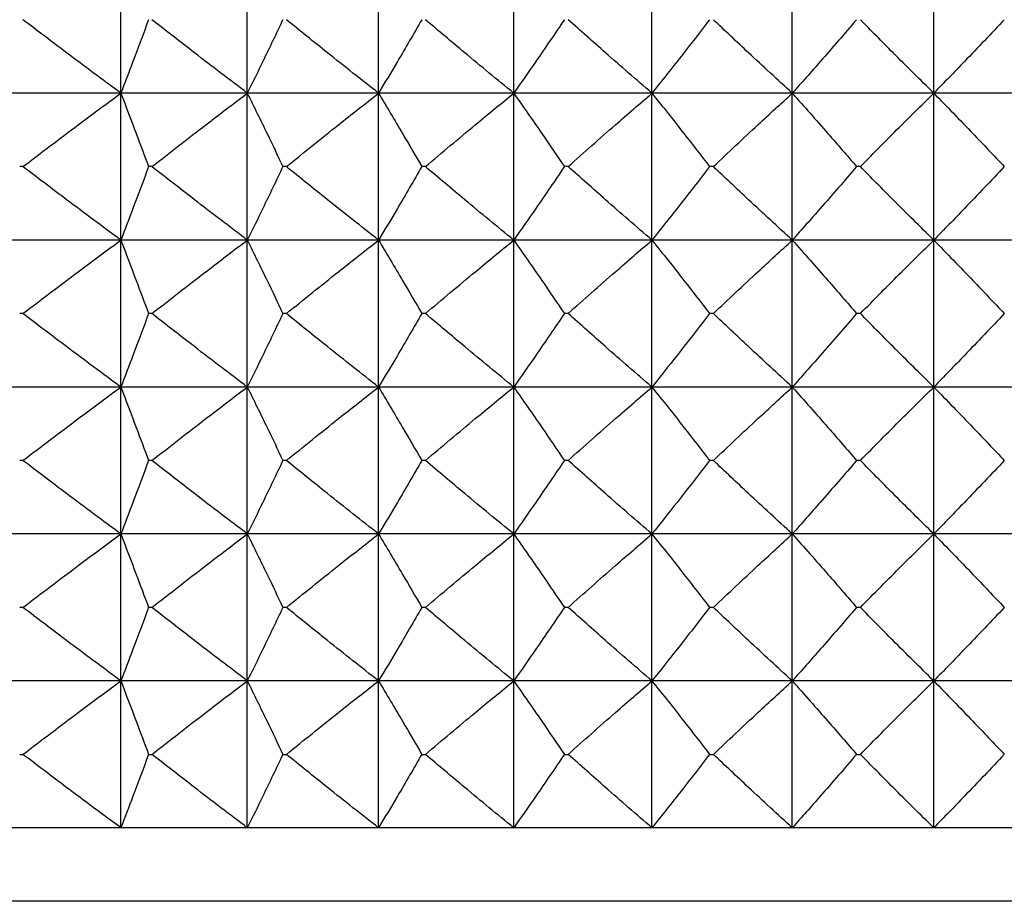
# Model space of a CAD drawing. Header units: millimetres. Extents: x 0 to 210, y 0 to 297.
# Tile 69 of 80: x 174.52 to 176.53, y 270.68 to 272.48. Entities that reach past the tile are written whole.
import ezdxf

# ---------------------------------------------------------------- set-up
doc = ezdxf.new("R2010")
doc.units = ezdxf.units.MM

msp = doc.modelspace()

# ---------------------------------------------------------------- linework, layer by layer
at = {"color": 7, "linetype": 'Continuous', "lineweight": 25}
for p, q in [((174.7272, 272.3273), (174.7272, 272.6273)), ((174.9855, 272.3273), (174.9855, 272.6273)), ((175.2536, 272.3273), (175.2536, 272.6273)), ((175.5298, 272.3273), (175.5298, 272.6273)), ((175.8121, 272.3273), (175.8121, 272.6273)), ((176.0988, 272.3273), (176.0988, 272.6273)), ((176.3878, 272.3273), (176.3878, 272.6273)), ((174.7272, 272.3273), (174.4805, 272.3273)), ((174.9855, 272.3273), (174.7272, 272.3273)), ((174.7272, 272.0273), (174.7272, 272.3273)), ((175.2536, 272.3273), (174.9855, 272.3273)), ((174.9855, 272.0273), (174.9855, 272.3273)), ((175.5298, 272.3273), (175.2536, 272.3273)), ((175.2536, 272.0273), (175.2536, 272.3273)), ((175.8121, 272.3273), (175.5298, 272.3273)), ((175.5298, 272.0273), (175.5298, 272.3273)), ((176.0988, 272.3273), (175.8121, 272.3273)), ((175.8121, 272.0273), (175.8121, 272.3273)), ((176.3878, 272.3273), (176.0988, 272.3273)), ((176.0988, 272.0273), (176.0988, 272.3273)), ((176.3878, 272.0273), (176.3878, 272.3273)), ((176.6774, 272.3273), (176.3878, 272.3273)), ((174.5271, 272.1773), (174.5205, 272.1773)), ((174.7906, 272.1773), (174.7838, 272.1773)), ((175.0653, 272.1773), (175.0582, 272.1773)), ((175.3493, 272.1773), (175.342, 272.1773)), ((175.6407, 272.1773), (175.6332, 272.1773)), ((175.9375, 272.1773), (175.9299, 272.1773)), ((176.2378, 272.1773), (176.2301, 272.1773)), ((174.7272, 272.0273), (174.4805, 272.0273)), ((174.9855, 272.0273), (174.7272, 272.0273)), ((174.7272, 271.7273), (174.7272, 272.0273)), ((175.2536, 272.0273), (174.9855, 272.0273)), ((174.9855, 271.7273), (174.9855, 272.0273)), ((175.5298, 272.0273), (175.2536, 272.0273)), ((175.2536, 271.7273), (175.2536, 272.0273)), ((175.8121, 272.0273), (175.5298, 272.0273)), ((175.5298, 271.7273), (175.5298, 272.0273)), ((176.0988, 272.0273), (175.8121, 272.0273)), ((175.8121, 271.7273), (175.8121, 272.0273)), ((176.3878, 272.0273), (176.0988, 272.0273)), ((176.0988, 271.7273), (176.0988, 272.0273)), ((176.6774, 272.0273), (176.3878, 272.0273)), ((176.3878, 271.7273), (176.3878, 272.0273)), ((174.5271, 271.8773), (174.5205, 271.8773)), ((174.7906, 271.8773), (174.7838, 271.8773)), ((175.0653, 271.8773), (175.0582, 271.8773)), ((175.3493, 271.8773), (175.342, 271.8773)), ((175.6407, 271.8773), (175.6332, 271.8773)), ((175.9375, 271.8773), (175.9299, 271.8773)), ((176.2378, 271.8773), (176.2301, 271.8773)), ((174.7272, 271.7273), (174.4805, 271.7273)), ((174.9855, 271.7273), (174.7272, 271.7273)), ((174.7272, 271.4273), (174.7272, 271.7273)), ((175.2536, 271.7273), (174.9855, 271.7273)), ((174.9855, 271.4273), (174.9855, 271.7273)), ((175.5298, 271.7273), (175.2536, 271.7273)), ((175.2536, 271.4273), (175.2536, 271.7273)), ((175.8121, 271.7273), (175.5298, 271.7273)), ((175.5298, 271.4273), (175.5298, 271.7273)), ((176.0988, 271.7273), (175.8121, 271.7273)), ((175.8121, 271.4273), (175.8121, 271.7273)), ((176.3878, 271.7273), (176.0988, 271.7273)), ((176.0988, 271.4273), (176.0988, 271.7273)), ((176.3878, 271.4273), (176.3878, 271.7273)), ((176.6774, 271.7273), (176.3878, 271.7273)), ((174.5271, 271.5773), (174.5205, 271.5773)), ((174.7906, 271.5773), (174.7838, 271.5773)), ((175.0653, 271.5773), (175.0582, 271.5773)), ((175.3493, 271.5773), (175.342, 271.5773)), ((175.6407, 271.5773), (175.6332, 271.5773)), ((175.9375, 271.5773), (175.9299, 271.5773)), ((176.2378, 271.5773), (176.2301, 271.5773)), ((174.7272, 271.4273), (174.4805, 271.4273)), ((174.9855, 271.4273), (174.7272, 271.4273)), ((174.7272, 271.1273), (174.7272, 271.4273)), ((175.2536, 271.4273), (174.9855, 271.4273)), ((174.9855, 271.1273), (174.9855, 271.4273)), ((175.5298, 271.4273), (175.2536, 271.4273)), ((175.2536, 271.1273), (175.2536, 271.4273)), ((175.8121, 271.4273), (175.5298, 271.4273)), ((175.5298, 271.1273), (175.5298, 271.4273)), ((176.0988, 271.4273), (175.8121, 271.4273)), ((175.8121, 271.1273), (175.8121, 271.4273)), ((176.3878, 271.4273), (176.0988, 271.4273)), ((176.0988, 271.1273), (176.0988, 271.4273)), ((176.6774, 271.4273), (176.3878, 271.4273)), ((176.3878, 271.1273), (176.3878, 271.4273)), ((174.5271, 271.2773), (174.5205, 271.2773)), ((174.7906, 271.2773), (174.7838, 271.2773)), ((175.0653, 271.2773), (175.0582, 271.2773)), ((175.3493, 271.2773), (175.342, 271.2773)), ((175.6407, 271.2773), (175.6332, 271.2773)), ((175.9375, 271.2773), (175.9299, 271.2773)), ((176.2378, 271.2773), (176.2301, 271.2773)), ((174.7272, 271.1273), (174.4805, 271.1273)), ((174.9855, 271.1273), (174.7272, 271.1273)), ((174.7272, 270.8273), (174.7272, 271.1273)), ((175.2536, 271.1273), (174.9855, 271.1273)), ((174.9855, 270.8273), (174.9855, 271.1273)), ((175.5298, 271.1273), (175.2536, 271.1273)), ((175.2536, 270.8273), (175.2536, 271.1273)), ((175.8121, 271.1273), (175.5298, 271.1273)), ((175.5298, 270.8273), (175.5298, 271.1273)), ((176.0988, 271.1273), (175.8121, 271.1273)), ((175.8121, 270.8273), (175.8121, 271.1273)), ((176.3878, 271.1273), (176.0988, 271.1273)), ((176.0988, 270.8273), (176.0988, 271.1273)), ((176.6774, 271.1273), (176.3878, 271.1273)), ((176.3878, 270.8273), (176.3878, 271.1273)), ((174.5205, 270.9773), (174.5271, 270.9773)), ((174.7838, 270.9773), (174.7906, 270.9773)), ((175.0582, 270.9773), (175.0653, 270.9773)), ((175.342, 270.9773), (175.3493, 270.9773)), ((175.6332, 270.9773), (175.6407, 270.9773)), ((175.9299, 270.9773), (175.9375, 270.9773)), ((176.2301, 270.9773), (176.2378, 270.9773)), ((174.7272, 270.8273), (174.4805, 270.8273)), ((174.9855, 270.8273), (174.7272, 270.8273)), ((175.2536, 270.8273), (174.9855, 270.8273)), ((175.5298, 270.8273), (175.2536, 270.8273)), ((175.8121, 270.8273), (175.5298, 270.8273)), ((176.0988, 270.8273), (175.8121, 270.8273)), ((176.3878, 270.8273), (176.0988, 270.8273)), ((176.6774, 270.8273), (176.3878, 270.8273)), ((180.1603, 270.6773), (172.7603, 270.6773))]:
    msp.add_line(p, q, dxfattribs=at)
for points, knots in [([(174.7272, 272.3273), (174.6901, 272.3547), (174.6231, 272.4043), (174.5567, 272.4548), (174.5271, 272.4773)], [0, 0, 0, 0, 0.553206, 1, 1, 1, 1]), ([(174.7838, 272.4773), (174.7732, 272.4488), (174.7546, 272.3987), (174.7355, 272.3488), (174.7272, 272.3273)], [0, 0, 0, 0, 0.569197, 1, 1, 1, 1]), ([(174.9855, 272.3273), (174.9494, 272.3547), (174.8841, 272.4043), (174.8195, 272.4548), (174.7906, 272.4773)], [0, 0, 0, 0, 0.553148, 1, 1, 1, 1]), ([(175.0582, 272.4773), (175.0446, 272.4488), (175.0206, 272.3987), (174.9961, 272.3488), (174.9855, 272.3273)], [0, 0, 0, 0, 0.568889, 1, 1, 1, 1]), ([(175.2536, 272.3273), (175.2187, 272.3547), (175.1556, 272.4043), (175.0932, 272.4548), (175.0653, 272.4773)], [0, 0, 0, 0, 0.553073, 1, 1, 1, 1]), ([(175.342, 272.4773), (175.3254, 272.4488), (175.2963, 272.3986), (175.2665, 272.3488), (175.2536, 272.3273)], [0, 0, 0, 0, 0.568572, 1, 1, 1, 1]), ([(175.5298, 272.3273), (175.4963, 272.3547), (175.4358, 272.4043), (175.376, 272.4548), (175.3493, 272.4773)], [0, 0, 0, 0, 0.552978, 1, 1, 1, 1]), ([(175.6332, 272.4773), (175.6138, 272.4488), (175.5796, 272.3985), (175.5448, 272.3488), (175.5298, 272.3273)], [0, 0, 0, 0, 0.568269, 1, 1, 1, 1]), ([(175.8121, 272.3273), (175.7803, 272.3547), (175.7229, 272.4043), (175.6661, 272.4548), (175.6407, 272.4773)], [0, 0, 0, 0, 0.552861, 1, 1, 1, 1]), ([(175.9299, 272.4773), (175.9078, 272.4488), (175.8689, 272.3985), (175.8292, 272.3488), (175.8121, 272.3273)], [0, 0, 0, 0, 0.567991, 1, 1, 1, 1]), ([(176.0988, 272.3273), (176.0689, 272.3547), (176.0148, 272.4044), (175.9614, 272.4548), (175.9375, 272.4773)], [0, 0, 0, 0, 0.552719, 1, 1, 1, 1]), ([(176.2301, 272.4773), (176.2055, 272.4488), (176.162, 272.3984), (176.1179, 272.3488), (176.0988, 272.3273)], [0, 0, 0, 0, 0.567743, 1, 1, 1, 1]), ([(176.3878, 272.3273), (176.36, 272.3547), (176.3097, 272.4044), (176.26, 272.4548), (176.2378, 272.4773)], [0, 0, 0, 0, 0.552551, 1, 1, 1, 1]), ([(176.5319, 272.4773), (176.5048, 272.4487), (176.4572, 272.3984), (176.4088, 272.3488), (176.3878, 272.3273)], [0, 0, 0, 0, 0.567528, 1, 1, 1, 1]), ([(174.5271, 272.1773), (174.5647, 272.2059), (174.6311, 272.2563), (174.6982, 272.3058), (174.7272, 272.3273)], [0, 0, 0, 0, 0.566794, 1, 1, 1, 1]), ([(174.7272, 272.3273), (174.7377, 272.2998), (174.7568, 272.2499), (174.7754, 272.1998), (174.7838, 272.1773)], [0, 0, 0, 0, 0.550756, 1, 1, 1, 1]), ([(174.7906, 272.1773), (174.8273, 272.2059), (174.8919, 272.2563), (174.9572, 272.3058), (174.9855, 272.3273)], [0, 0, 0, 0, 0.566853, 1, 1, 1, 1]), ([(174.9855, 272.3273), (174.999, 272.2998), (175.0235, 272.25), (175.0475, 272.1998), (175.0582, 272.1773)], [0, 0, 0, 0, 0.551066, 1, 1, 1, 1]), ([(175.0653, 272.1773), (175.1007, 272.2059), (175.1632, 272.2563), (175.2263, 272.3058), (175.2536, 272.3273)], [0, 0, 0, 0, 0.56693, 1, 1, 1, 1]), ([(175.2536, 272.3273), (175.27, 272.2998), (175.2998, 272.25), (175.3289, 272.1998), (175.342, 272.1773)], [0, 0, 0, 0, 0.551383, 1, 1, 1, 1]), ([(175.3493, 272.1773), (175.3832, 272.2059), (175.443, 272.2563), (175.5036, 272.3058), (175.5298, 272.3273)], [0, 0, 0, 0, 0.567027, 1, 1, 1, 1]), ([(175.5298, 272.3273), (175.549, 272.2998), (175.5838, 272.2501), (175.6179, 272.1998), (175.6332, 272.1773)], [0, 0, 0, 0, 0.551688, 1, 1, 1, 1]), ([(175.6407, 272.1773), (175.6729, 272.2059), (175.7297, 272.2563), (175.7872, 272.3058), (175.8121, 272.3273)], [0, 0, 0, 0, 0.567146, 1, 1, 1, 1]), ([(175.8121, 272.3273), (175.834, 272.2998), (175.8736, 272.2501), (175.9125, 272.1998), (175.9299, 272.1773)], [0, 0, 0, 0, 0.551968, 1, 1, 1, 1]), ([(175.9375, 272.1773), (175.9678, 272.2059), (176.0212, 272.2562), (176.0754, 272.3058), (176.0988, 272.3273)], [0, 0, 0, 0, 0.567289, 1, 1, 1, 1]), ([(176.0988, 272.3273), (176.1231, 272.2999), (176.1673, 272.2502), (176.2107, 272.1998), (176.2301, 272.1773)], [0, 0, 0, 0, 0.552216, 1, 1, 1, 1]), ([(176.2378, 272.1773), (176.266, 272.2059), (176.3156, 272.2562), (176.366, 272.3058), (176.3878, 272.3273)], [0, 0, 0, 0, 0.567461, 1, 1, 1, 1]), ([(176.3878, 272.3273), (176.4146, 272.2999), (176.4629, 272.2502), (176.5106, 272.1998), (176.5319, 272.1773)], [0, 0, 0, 0, 0.5524322, 1, 1, 1, 1]), ([(174.7272, 272.0273), (174.6901, 272.0547), (174.6231, 272.1043), (174.5567, 272.1548), (174.5271, 272.1773)], [0, 0, 0, 0, 0.55319, 1, 1, 1, 1]), ([(174.7838, 272.1773), (174.7732, 272.1488), (174.7546, 272.0987), (174.7355, 272.0488), (174.7272, 272.0273)], [0, 0, 0, 0, 0.569247, 1, 1, 1, 1]), ([(174.9855, 272.0273), (174.9494, 272.0547), (174.8841, 272.1043), (174.8195, 272.1548), (174.7906, 272.1773)], [0, 0, 0, 0, 0.553132, 1, 1, 1, 1]), ([(175.0582, 272.1773), (175.0446, 272.1488), (175.0206, 272.0987), (174.9961, 272.0488), (174.9855, 272.0273)], [0, 0, 0, 0, 0.568934, 1, 1, 1, 1]), ([(175.2536, 272.0273), (175.2187, 272.0547), (175.1556, 272.1043), (175.0932, 272.1548), (175.0653, 272.1773)], [0, 0, 0, 0, 0.553056, 1, 1, 1, 1]), ([(175.342, 272.1773), (175.3254, 272.1488), (175.2963, 272.0986), (175.2665, 272.0488), (175.2536, 272.0273)], [0, 0, 0, 0, 0.568614, 1, 1, 1, 1]), ([(175.5298, 272.0273), (175.4963, 272.0547), (175.4358, 272.1043), (175.376, 272.1548), (175.3493, 272.1773)], [0, 0, 0, 0, 0.55296, 1, 1, 1, 1]), ([(175.6332, 272.1773), (175.6138, 272.1488), (175.5796, 272.0985), (175.5448, 272.0488), (175.5298, 272.0273)], [0, 0, 0, 0, 0.568307, 1, 1, 1, 1]), ([(175.8121, 272.0273), (175.7803, 272.0547), (175.7228, 272.1043), (175.6661, 272.1548), (175.6407, 272.1773)], [0, 0, 0, 0, 0.5528414, 1, 1, 1, 1]), ([(175.9299, 272.1773), (175.9078, 272.1488), (175.8689, 272.0985), (175.8292, 272.0488), (175.8121, 272.0273)], [0, 0, 0, 0, 0.568026, 1, 1, 1, 1]), ([(176.0988, 272.0273), (176.0689, 272.0547), (176.0148, 272.1044), (175.9614, 272.1548), (175.9375, 272.1773)], [0, 0, 0, 0, 0.5526986, 1, 1, 1, 1]), ([(176.2301, 272.1773), (176.2055, 272.1487), (176.162, 272.0984), (176.1179, 272.0488), (176.0988, 272.0273)], [0, 0, 0, 0, 0.567775, 1, 1, 1, 1]), ([(176.3878, 272.0273), (176.36, 272.0547), (176.3096, 272.1044), (176.26, 272.1548), (176.2378, 272.1773)], [0, 0, 0, 0, 0.552528, 1, 1, 1, 1]), ([(176.5319, 272.1773), (176.5048, 272.1487), (176.4572, 272.0984), (176.4088, 272.0488), (176.3878, 272.0273)], [0, 0, 0, 0, 0.5675575, 1, 1, 1, 1]), ([(174.5271, 271.8773), (174.5647, 271.9059), (174.6311, 271.9563), (174.6982, 272.0059), (174.7272, 272.0273)], [0, 0, 0, 0, 0.566774, 1, 1, 1, 1]), ([(174.7272, 272.0273), (174.7377, 271.9998), (174.7568, 271.9499), (174.7754, 271.8998), (174.7838, 271.8773)], [0, 0, 0, 0, 0.550795, 1, 1, 1, 1]), ([(174.7906, 271.8773), (174.8273, 271.9059), (174.8919, 271.9563), (174.9572, 272.0059), (174.9855, 272.0273)], [0, 0, 0, 0, 0.566833, 1, 1, 1, 1]), ([(174.9855, 272.0273), (174.999, 271.9998), (175.0235, 271.95), (175.0475, 271.8998), (175.0582, 271.8773)], [0, 0, 0, 0, 0.551102, 1, 1, 1, 1]), ([(175.0653, 271.8773), (175.1007, 271.9059), (175.1632, 271.9563), (175.2263, 272.0059), (175.2536, 272.0273)], [0, 0, 0, 0, 0.566908, 1, 1, 1, 1]), ([(175.2536, 272.0273), (175.27, 271.9998), (175.2998, 271.95), (175.3289, 271.8998), (175.342, 271.8773)], [0, 0, 0, 0, 0.551416, 1, 1, 1, 1]), ([(175.3493, 271.8773), (175.3832, 271.9059), (175.4431, 271.9563), (175.5036, 272.0058), (175.5298, 272.0273)], [0, 0, 0, 0, 0.5670039, 1, 1, 1, 1]), ([(175.5298, 272.0273), (175.549, 271.9998), (175.5838, 271.9501), (175.6179, 271.8998), (175.6332, 271.8773)], [0, 0, 0, 0, 0.551718, 1, 1, 1, 1]), ([(175.6407, 271.8773), (175.6729, 271.9059), (175.7297, 271.9563), (175.7872, 272.0058), (175.8121, 272.0273)], [0, 0, 0, 0, 0.567121, 1, 1, 1, 1]), ([(175.8121, 272.0273), (175.834, 271.9999), (175.8736, 271.9501), (175.9125, 271.8998), (175.9299, 271.8773)], [0, 0, 0, 0, 0.551995, 1, 1, 1, 1]), ([(175.9375, 271.8773), (175.9678, 271.9059), (176.0212, 271.9562), (176.0754, 272.0058), (176.0988, 272.0273)], [0, 0, 0, 0, 0.567263, 1, 1, 1, 1]), ([(176.0988, 272.0273), (176.1231, 271.9999), (176.1673, 271.9502), (176.2107, 271.8998), (176.2301, 271.8773)], [0, 0, 0, 0, 0.552241, 1, 1, 1, 1]), ([(176.2378, 271.8773), (176.266, 271.9059), (176.3156, 271.9562), (176.366, 272.0058), (176.3878, 272.0273)], [0, 0, 0, 0, 0.567433, 1, 1, 1, 1]), ([(176.3878, 272.0273), (176.4146, 271.9999), (176.4629, 271.9502), (176.5106, 271.8998), (176.5319, 271.8773)], [0, 0, 0, 0, 0.552455, 1, 1, 1, 1]), ([(174.7272, 271.7273), (174.6901, 271.7547), (174.6231, 271.8043), (174.5567, 271.8547), (174.5271, 271.8773)], [0, 0, 0, 0, 0.55319, 1, 1, 1, 1]), ([(174.7838, 271.8773), (174.7732, 271.8488), (174.7546, 271.7987), (174.7355, 271.7488), (174.7272, 271.7273)], [0, 0, 0, 0, 0.56916, 1, 1, 1, 1]), ([(174.9855, 271.7273), (174.9494, 271.7547), (174.8841, 271.8043), (174.8195, 271.8547), (174.7906, 271.8773)], [0, 0, 0, 0, 0.553132, 1, 1, 1, 1]), ([(175.0582, 271.8773), (175.0446, 271.8488), (175.0206, 271.7987), (174.9961, 271.7488), (174.9855, 271.7273)], [0, 0, 0, 0, 0.568854, 1, 1, 1, 1]), ([(175.2536, 271.7273), (175.2187, 271.7547), (175.1556, 271.8043), (175.0932, 271.8547), (175.0653, 271.8773)], [0, 0, 0, 0, 0.553056, 1, 1, 1, 1]), ([(175.342, 271.8773), (175.3254, 271.8488), (175.2963, 271.7986), (175.2665, 271.7488), (175.2536, 271.7273)], [0, 0, 0, 0, 0.568541, 1, 1, 1, 1]), ([(175.5298, 271.7273), (175.4963, 271.7547), (175.4358, 271.8043), (175.376, 271.8548), (175.3493, 271.8773)], [0, 0, 0, 0, 0.55296, 1, 1, 1, 1]), ([(175.6332, 271.8773), (175.6138, 271.8488), (175.5796, 271.7985), (175.5448, 271.7488), (175.5298, 271.7273)], [0, 0, 0, 0, 0.56824, 1, 1, 1, 1]), ([(175.8121, 271.7273), (175.7803, 271.7547), (175.7228, 271.8043), (175.6661, 271.8548), (175.6407, 271.8773)], [0, 0, 0, 0, 0.5528414, 1, 1, 1, 1]), ([(175.9299, 271.8773), (175.9078, 271.8488), (175.8689, 271.7985), (175.8292, 271.7488), (175.8121, 271.7273)], [0, 0, 0, 0, 0.567964, 1, 1, 1, 1]), ([(176.0988, 271.7273), (176.0689, 271.7547), (176.0148, 271.8044), (175.9614, 271.8548), (175.9375, 271.8773)], [0, 0, 0, 0, 0.5526986, 1, 1, 1, 1]), ([(176.2301, 271.8773), (176.2055, 271.8487), (176.162, 271.7985), (176.1179, 271.7488), (176.0988, 271.7273)], [0, 0, 0, 0, 0.567719, 1, 1, 1, 1]), ([(176.3878, 271.7273), (176.36, 271.7547), (176.3096, 271.8044), (176.26, 271.8548), (176.2378, 271.8773)], [0, 0, 0, 0, 0.552528, 1, 1, 1, 1]), ([(176.5319, 271.8773), (176.5048, 271.8487), (176.4571, 271.7984), (176.4088, 271.7488), (176.3878, 271.7273)], [0, 0, 0, 0, 0.567506, 1, 1, 1, 1]), ([(174.5271, 271.5773), (174.5647, 271.6059), (174.6311, 271.6563), (174.6982, 271.7059), (174.7272, 271.7273)], [0, 0, 0, 0, 0.566794, 1, 1, 1, 1]), ([(174.7272, 271.7273), (174.7377, 271.6998), (174.7568, 271.6499), (174.7754, 271.5998), (174.7838, 271.5773)], [0, 0, 0, 0, 0.550756, 1, 1, 1, 1]), ([(174.7906, 271.5773), (174.8273, 271.6059), (174.8919, 271.6563), (174.9572, 271.7059), (174.9855, 271.7273)], [0, 0, 0, 0, 0.566853, 1, 1, 1, 1]), ([(174.9855, 271.7273), (174.999, 271.6998), (175.0235, 271.65), (175.0475, 271.5998), (175.0582, 271.5773)], [0, 0, 0, 0, 0.551066, 1, 1, 1, 1]), ([(175.0653, 271.5773), (175.1007, 271.6059), (175.1632, 271.6563), (175.2263, 271.7059), (175.2536, 271.7273)], [0, 0, 0, 0, 0.56693, 1, 1, 1, 1]), ([(175.2536, 271.7273), (175.27, 271.6998), (175.2998, 271.65), (175.3289, 271.5998), (175.342, 271.5773)], [0, 0, 0, 0, 0.551383, 1, 1, 1, 1]), ([(175.3493, 271.5773), (175.3832, 271.6059), (175.443, 271.6563), (175.5036, 271.7058), (175.5298, 271.7273)], [0, 0, 0, 0, 0.567027, 1, 1, 1, 1]), ([(175.5298, 271.7273), (175.549, 271.6998), (175.5838, 271.6501), (175.6179, 271.5998), (175.6332, 271.5773)], [0, 0, 0, 0, 0.551688, 1, 1, 1, 1]), ([(175.6407, 271.5773), (175.6729, 271.6059), (175.7297, 271.6563), (175.7872, 271.7058), (175.8121, 271.7273)], [0, 0, 0, 0, 0.567146, 1, 1, 1, 1]), ([(175.8121, 271.7273), (175.834, 271.6999), (175.8736, 271.6501), (175.9125, 271.5998), (175.9299, 271.5773)], [0, 0, 0, 0, 0.551968, 1, 1, 1, 1]), ([(175.9375, 271.5773), (175.9678, 271.6059), (176.0212, 271.6563), (176.0754, 271.7058), (176.0988, 271.7273)], [0, 0, 0, 0, 0.567289, 1, 1, 1, 1]), ([(176.0988, 271.7273), (176.1231, 271.6999), (176.1673, 271.6502), (176.2107, 271.5998), (176.2301, 271.5773)], [0, 0, 0, 0, 0.552216, 1, 1, 1, 1]), ([(176.2378, 271.5773), (176.266, 271.6059), (176.3156, 271.6562), (176.366, 271.7058), (176.3878, 271.7273)], [0, 0, 0, 0, 0.567461, 1, 1, 1, 1]), ([(176.3878, 271.7273), (176.4146, 271.6999), (176.4629, 271.6502), (176.5106, 271.5998), (176.5319, 271.5773)], [0, 0, 0, 0, 0.5524322, 1, 1, 1, 1]), ([(174.7272, 271.4273), (174.6901, 271.4547), (174.6231, 271.5043), (174.5567, 271.5548), (174.5271, 271.5773)], [0, 0, 0, 0, 0.55319, 1, 1, 1, 1]), ([(174.7838, 271.5773), (174.7732, 271.5488), (174.7546, 271.4987), (174.7355, 271.4488), (174.7272, 271.4273)], [0, 0, 0, 0, 0.569247, 1, 1, 1, 1]), ([(174.9855, 271.4273), (174.9494, 271.4547), (174.8841, 271.5043), (174.8195, 271.5548), (174.7906, 271.5773)], [0, 0, 0, 0, 0.553132, 1, 1, 1, 1]), ([(175.0582, 271.5773), (175.0446, 271.5488), (175.0206, 271.4987), (174.9961, 271.4488), (174.9855, 271.4273)], [0, 0, 0, 0, 0.568934, 1, 1, 1, 1]), ([(175.2536, 271.4273), (175.2187, 271.4547), (175.1556, 271.5043), (175.0932, 271.5548), (175.0653, 271.5773)], [0, 0, 0, 0, 0.553056, 1, 1, 1, 1]), ([(175.342, 271.5773), (175.3254, 271.5488), (175.2963, 271.4986), (175.2665, 271.4488), (175.2536, 271.4273)], [0, 0, 0, 0, 0.568614, 1, 1, 1, 1]), ([(175.5298, 271.4273), (175.4963, 271.4547), (175.4358, 271.5043), (175.376, 271.5548), (175.3493, 271.5773)], [0, 0, 0, 0, 0.55296, 1, 1, 1, 1]), ([(175.6332, 271.5773), (175.6138, 271.5488), (175.5796, 271.4985), (175.5448, 271.4488), (175.5298, 271.4273)], [0, 0, 0, 0, 0.568307, 1, 1, 1, 1]), ([(175.8121, 271.4273), (175.7803, 271.4547), (175.7228, 271.5043), (175.6661, 271.5548), (175.6407, 271.5773)], [0, 0, 0, 0, 0.5528414, 1, 1, 1, 1]), ([(175.9299, 271.5773), (175.9078, 271.5488), (175.8689, 271.4985), (175.8292, 271.4488), (175.8121, 271.4273)], [0, 0, 0, 0, 0.568026, 1, 1, 1, 1]), ([(176.0988, 271.4273), (176.0689, 271.4547), (176.0148, 271.5044), (175.9614, 271.5548), (175.9375, 271.5773)], [0, 0, 0, 0, 0.5526986, 1, 1, 1, 1]), ([(176.2301, 271.5773), (176.2055, 271.5487), (176.162, 271.4985), (176.1179, 271.4488), (176.0988, 271.4273)], [0, 0, 0, 0, 0.567775, 1, 1, 1, 1]), ([(176.3878, 271.4273), (176.36, 271.4547), (176.3096, 271.5044), (176.26, 271.5548), (176.2378, 271.5773)], [0, 0, 0, 0, 0.552528, 1, 1, 1, 1]), ([(176.5319, 271.5773), (176.5048, 271.5487), (176.4572, 271.4984), (176.4088, 271.4488), (176.3878, 271.4273)], [0, 0, 0, 0, 0.5675575, 1, 1, 1, 1]), ([(174.5271, 271.2773), (174.5647, 271.3059), (174.6311, 271.3563), (174.6982, 271.4059), (174.7272, 271.4273)], [0, 0, 0, 0, 0.566774, 1, 1, 1, 1]), ([(174.7272, 271.4273), (174.7377, 271.3998), (174.7568, 271.3499), (174.7754, 271.2998), (174.7838, 271.2773)], [0, 0, 0, 0, 0.550795, 1, 1, 1, 1]), ([(174.7906, 271.2773), (174.8273, 271.3059), (174.8919, 271.3563), (174.9572, 271.4059), (174.9855, 271.4273)], [0, 0, 0, 0, 0.566833, 1, 1, 1, 1]), ([(174.9855, 271.4273), (174.999, 271.3998), (175.0235, 271.35), (175.0475, 271.2998), (175.0582, 271.2773)], [0, 0, 0, 0, 0.551102, 1, 1, 1, 1]), ([(175.0653, 271.2773), (175.1007, 271.3059), (175.1632, 271.3563), (175.2263, 271.4059), (175.2536, 271.4273)], [0, 0, 0, 0, 0.566908, 1, 1, 1, 1]), ([(175.2536, 271.4273), (175.27, 271.3998), (175.2998, 271.35), (175.3289, 271.2998), (175.342, 271.2773)], [0, 0, 0, 0, 0.551416, 1, 1, 1, 1]), ([(175.3493, 271.2773), (175.3832, 271.3059), (175.4431, 271.3563), (175.5036, 271.4059), (175.5298, 271.4273)], [0, 0, 0, 0, 0.5670039, 1, 1, 1, 1]), ([(175.5298, 271.4273), (175.549, 271.3998), (175.5838, 271.3501), (175.6179, 271.2998), (175.6332, 271.2773)], [0, 0, 0, 0, 0.551718, 1, 1, 1, 1]), ([(175.6407, 271.2773), (175.6729, 271.3059), (175.7297, 271.3563), (175.7872, 271.4059), (175.8121, 271.4273)], [0, 0, 0, 0, 0.567121, 1, 1, 1, 1]), ([(175.8121, 271.4273), (175.834, 271.3999), (175.8736, 271.3501), (175.9125, 271.2998), (175.9299, 271.2773)], [0, 0, 0, 0, 0.551995, 1, 1, 1, 1]), ([(175.9375, 271.2773), (175.9678, 271.3059), (176.0212, 271.3562), (176.0754, 271.4058), (176.0988, 271.4273)], [0, 0, 0, 0, 0.567263, 1, 1, 1, 1]), ([(176.0988, 271.4273), (176.1231, 271.3999), (176.1673, 271.3502), (176.2107, 271.2998), (176.2301, 271.2773)], [0, 0, 0, 0, 0.552241, 1, 1, 1, 1]), ([(176.2378, 271.2773), (176.266, 271.3059), (176.3156, 271.3562), (176.366, 271.4058), (176.3878, 271.4273)], [0, 0, 0, 0, 0.567433, 1, 1, 1, 1]), ([(176.3878, 271.4273), (176.4146, 271.3999), (176.4629, 271.3502), (176.5106, 271.2998), (176.5319, 271.2773)], [0, 0, 0, 0, 0.552455, 1, 1, 1, 1]), ([(174.7272, 271.1273), (174.6901, 271.1547), (174.6231, 271.2043), (174.5567, 271.2548), (174.5271, 271.2773)], [0, 0, 0, 0, 0.55319, 1, 1, 1, 1]), ([(174.7838, 271.2773), (174.7732, 271.2488), (174.7546, 271.1987), (174.7355, 271.1488), (174.7272, 271.1273)], [0, 0, 0, 0, 0.569247, 1, 1, 1, 1]), ([(174.9855, 271.1273), (174.9494, 271.1547), (174.8841, 271.2043), (174.8195, 271.2548), (174.7906, 271.2773)], [0, 0, 0, 0, 0.553132, 1, 1, 1, 1]), ([(175.0582, 271.2773), (175.0446, 271.2488), (175.0206, 271.1987), (174.9961, 271.1488), (174.9855, 271.1273)], [0, 0, 0, 0, 0.568934, 1, 1, 1, 1]), ([(175.2536, 271.1273), (175.2187, 271.1547), (175.1556, 271.2043), (175.0932, 271.2548), (175.0653, 271.2773)], [0, 0, 0, 0, 0.553056, 1, 1, 1, 1]), ([(175.342, 271.2773), (175.3254, 271.2488), (175.2963, 271.1986), (175.2665, 271.1488), (175.2536, 271.1273)], [0, 0, 0, 0, 0.568614, 1, 1, 1, 1]), ([(175.5298, 271.1273), (175.4963, 271.1547), (175.4358, 271.2043), (175.376, 271.2548), (175.3493, 271.2773)], [0, 0, 0, 0, 0.55296, 1, 1, 1, 1]), ([(175.6332, 271.2773), (175.6138, 271.2488), (175.5796, 271.1985), (175.5448, 271.1488), (175.5298, 271.1273)], [0, 0, 0, 0, 0.568307, 1, 1, 1, 1]), ([(175.8121, 271.1273), (175.7803, 271.1547), (175.7228, 271.2043), (175.6661, 271.2548), (175.6407, 271.2773)], [0, 0, 0, 0, 0.5528414, 1, 1, 1, 1]), ([(175.9299, 271.2773), (175.9078, 271.2488), (175.8689, 271.1985), (175.8292, 271.1488), (175.8121, 271.1273)], [0, 0, 0, 0, 0.568026, 1, 1, 1, 1]), ([(176.0988, 271.1273), (176.0689, 271.1547), (176.0148, 271.2044), (175.9614, 271.2548), (175.9375, 271.2773)], [0, 0, 0, 0, 0.5526986, 1, 1, 1, 1]), ([(176.2301, 271.2773), (176.2055, 271.2487), (176.162, 271.1984), (176.1179, 271.1488), (176.0988, 271.1273)], [0, 0, 0, 0, 0.567775, 1, 1, 1, 1]), ([(176.3878, 271.1273), (176.36, 271.1547), (176.3096, 271.2044), (176.26, 271.2548), (176.2378, 271.2773)], [0, 0, 0, 0, 0.552528, 1, 1, 1, 1]), ([(176.5319, 271.2773), (176.5048, 271.2487), (176.4572, 271.1984), (176.4088, 271.1488), (176.3878, 271.1273)], [0, 0, 0, 0, 0.5675575, 1, 1, 1, 1]), ([(174.5271, 270.9773), (174.5647, 271.0059), (174.6311, 271.0563), (174.6982, 271.1059), (174.7272, 271.1273)], [0, 0, 0, 0, 0.566759, 1, 1, 1, 1]), ([(174.7272, 271.1273), (174.7377, 271.0998), (174.7568, 271.0499), (174.7754, 270.9998), (174.7838, 270.9773)], [0, 0, 0, 0, 0.550756, 1, 1, 1, 1]), ([(174.7906, 270.9773), (174.8273, 271.0059), (174.8919, 271.0563), (174.9572, 271.1059), (174.9855, 271.1273)], [0, 0, 0, 0, 0.566817, 1, 1, 1, 1]), ([(174.9855, 271.1273), (174.999, 271.0998), (175.0235, 271.05), (175.0475, 270.9998), (175.0582, 270.9773)], [0, 0, 0, 0, 0.551066, 1, 1, 1, 1]), ([(175.0653, 270.9773), (175.1007, 271.0059), (175.1632, 271.0563), (175.2263, 271.1059), (175.2536, 271.1273)], [0, 0, 0, 0, 0.566891, 1, 1, 1, 1]), ([(175.2536, 271.1273), (175.27, 271.0998), (175.2998, 271.05), (175.3289, 270.9998), (175.342, 270.9773)], [0, 0, 0, 0, 0.551383, 1, 1, 1, 1]), ([(175.3493, 270.9773), (175.3832, 271.0059), (175.4431, 271.0563), (175.5036, 271.1058), (175.5298, 271.1273)], [0, 0, 0, 0, 0.566986, 1, 1, 1, 1]), ([(175.5298, 271.1273), (175.549, 271.0998), (175.5838, 271.0501), (175.6179, 270.9998), (175.6332, 270.9773)], [0, 0, 0, 0, 0.551688, 1, 1, 1, 1]), ([(175.6407, 270.9773), (175.6729, 271.0059), (175.7297, 271.0563), (175.7872, 271.1058), (175.8121, 271.1273)], [0, 0, 0, 0, 0.567103, 1, 1, 1, 1]), ([(175.8121, 271.1273), (175.834, 271.0999), (175.8736, 271.0501), (175.9125, 270.9998), (175.9299, 270.9773)], [0, 0, 0, 0, 0.551968, 1, 1, 1, 1]), ([(175.9375, 270.9773), (175.9678, 271.0059), (176.0212, 271.0562), (176.0754, 271.1058), (176.0988, 271.1273)], [0, 0, 0, 0, 0.5672433, 1, 1, 1, 1]), ([(176.0988, 271.1273), (176.1231, 271.0999), (176.1673, 271.0502), (176.2107, 270.9998), (176.2301, 270.9773)], [0, 0, 0, 0, 0.552216, 1, 1, 1, 1]), ([(176.2378, 270.9773), (176.266, 271.0059), (176.3157, 271.0562), (176.366, 271.1058), (176.3878, 271.1273)], [0, 0, 0, 0, 0.567411, 1, 1, 1, 1]), ([(176.3878, 271.1273), (176.4146, 271.0999), (176.4629, 271.0502), (176.5106, 270.9998), (176.5319, 270.9773)], [0, 0, 0, 0, 0.5524322, 1, 1, 1, 1]), ([(174.7272, 270.8273), (174.6901, 270.8547), (174.6231, 270.9043), (174.5567, 270.9548), (174.5271, 270.9773)], [0, 0, 0, 0, 0.553206, 1, 1, 1, 1]), ([(174.7838, 270.9773), (174.7732, 270.9488), (174.7546, 270.8987), (174.7355, 270.8488), (174.7272, 270.8273)], [0, 0, 0, 0, 0.569197, 1, 1, 1, 1]), ([(174.9855, 270.8273), (174.9494, 270.8547), (174.8841, 270.9043), (174.8195, 270.9548), (174.7906, 270.9773)], [0, 0, 0, 0, 0.553148, 1, 1, 1, 1]), ([(175.0582, 270.9773), (175.0446, 270.9488), (175.0206, 270.8987), (174.9961, 270.8488), (174.9855, 270.8273)], [0, 0, 0, 0, 0.568889, 1, 1, 1, 1]), ([(175.2536, 270.8273), (175.2187, 270.8547), (175.1556, 270.9043), (175.0932, 270.9548), (175.0653, 270.9773)], [0, 0, 0, 0, 0.553073, 1, 1, 1, 1]), ([(175.342, 270.9773), (175.3254, 270.9488), (175.2963, 270.8986), (175.2665, 270.8488), (175.2536, 270.8273)], [0, 0, 0, 0, 0.568572, 1, 1, 1, 1]), ([(175.5298, 270.8273), (175.4963, 270.8547), (175.4358, 270.9043), (175.376, 270.9548), (175.3493, 270.9773)], [0, 0, 0, 0, 0.552978, 1, 1, 1, 1]), ([(175.6332, 270.9773), (175.6138, 270.9488), (175.5796, 270.8985), (175.5448, 270.8488), (175.5298, 270.8273)], [0, 0, 0, 0, 0.568269, 1, 1, 1, 1]), ([(175.8121, 270.8273), (175.7803, 270.8547), (175.7229, 270.9043), (175.6661, 270.9548), (175.6407, 270.9773)], [0, 0, 0, 0, 0.552861, 1, 1, 1, 1]), ([(175.9299, 270.9773), (175.9078, 270.9488), (175.8689, 270.8985), (175.8292, 270.8488), (175.8121, 270.8273)], [0, 0, 0, 0, 0.567991, 1, 1, 1, 1]), ([(176.0988, 270.8273), (176.0689, 270.8547), (176.0148, 270.9044), (175.9614, 270.9548), (175.9375, 270.9773)], [0, 0, 0, 0, 0.552719, 1, 1, 1, 1]), ([(176.2301, 270.9773), (176.2055, 270.9488), (176.162, 270.8985), (176.1179, 270.8488), (176.0988, 270.8273)], [0, 0, 0, 0, 0.567743, 1, 1, 1, 1]), ([(176.3878, 270.8273), (176.36, 270.8547), (176.3097, 270.9044), (176.26, 270.9548), (176.2378, 270.9773)], [0, 0, 0, 0, 0.552551, 1, 1, 1, 1]), ([(176.5319, 270.9773), (176.5048, 270.9487), (176.4572, 270.8984), (176.4088, 270.8488), (176.3878, 270.8273)], [0, 0, 0, 0, 0.567528, 1, 1, 1, 1])]:
    msp.add_open_spline(points, degree=3, knots=knots, dxfattribs=at)

doc.saveas('drawing.dxf')
